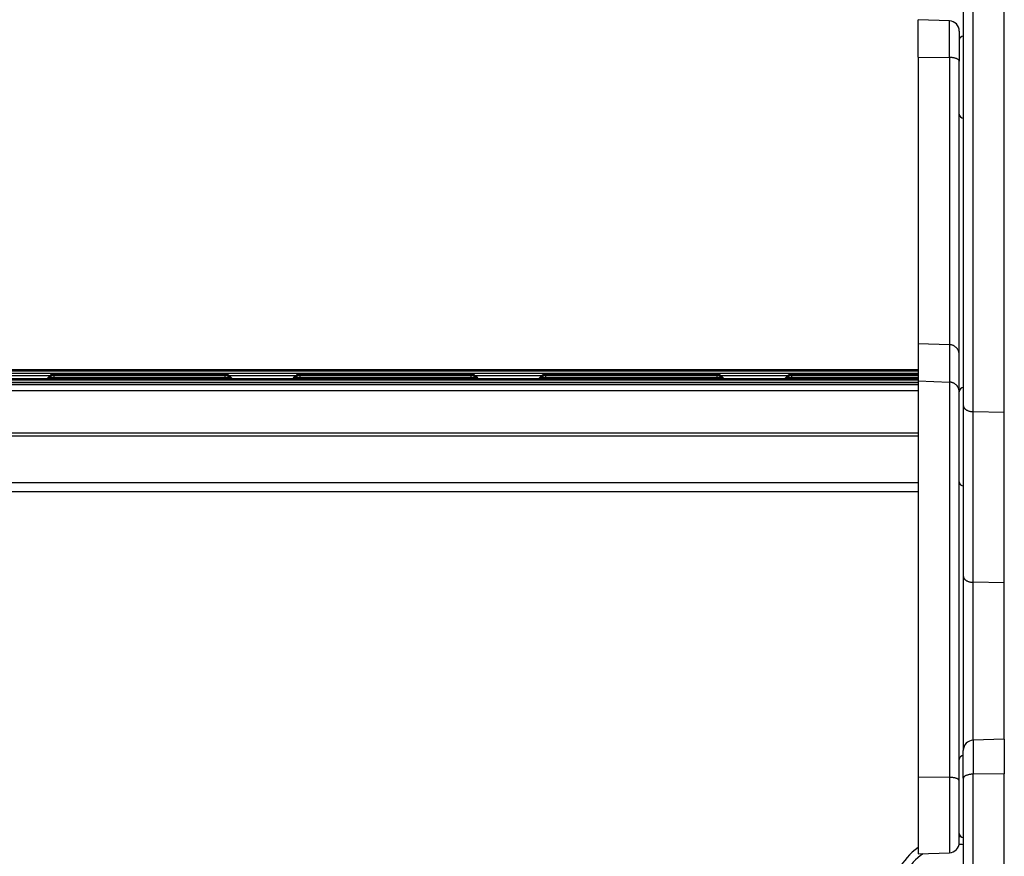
# Model space of a CAD drawing. Header units: inches. Extents: x 0 to 77643, y -44170 to 0.
# Tile 205 of 256: x 75390 to 75415, y -39680 to -39660. Entities that reach past the tile are written whole.
import ezdxf

# ---------------------------------------------------------------- set-up
doc = ezdxf.new("R2010")
doc.units = ezdxf.units.IN
doc.header["$MEASUREMENT"] = 0
doc.layers.add('FAKRO LOFT LADDERS', color=7, linetype='Continuous')

msp = doc.modelspace()

# ---------------------------------------------------------------- linework, layer by layer
at = {"layer": 'FAKRO LOFT LADDERS', "color": 7, "linetype": 'Continuous'}
for p, q in [((75413.50407, -39654.69864), (75413.50407, -39669.31737)), ((75413.74535, -39669.46651), (75413.74535, -39654.59972)), ((75414.50407, -39669.48233), (75414.50407, -39654.58923)), ((75412.40407, -39660.81375), (75412.40407, -39659.90232)), ((75413.1628, -39659.92882), (75412.40407, -39659.90232)), ((75413.1628, -39660.823), (75413.1628, -39659.92882)), ((75413.40407, -39660.17866), (75413.40407, -39660.91019)), ((75412.40407, -39660.81375), (75412.40407, -39667.80326)), ((75412.40407, -39660.81375), (75413.1628, -39660.823)), ((75413.1628, -39660.823), (75413.1628, -39667.82934)), ((75413.40407, -39668.07529), (75413.40407, -39660.91019)), ((75412.40407, -39667.80326), (75412.40407, -39668.71674)), ((75412.40407, -39667.80326), (75413.1628, -39667.82934)), ((75413.1628, -39667.82934), (75413.1628, -39668.74282)), ((75413.40407, -39668.98877), (75413.40407, -39668.07529)), ((75412.40407, -39668.4416), (75374.40407, -39668.4416)), ((75412.40407, -39668.46058), (75374.40407, -39668.46058)), ((75412.40407, -39668.47956), (75374.40407, -39668.47956)), ((75374.40407, -39668.52439), (75412.40407, -39668.52439)), ((75412.40407, -39668.66174), (75374.40407, -39668.66174)), ((75412.40407, -39668.68072), (75374.40407, -39668.68072)), ((75389.58744, -39668.58558), (75391.22071, -39668.58558)), ((75391.21314, -39668.59261), (75391.15419, -39668.65147)), ((75391.21314, -39668.61158), (75391.16291, -39668.66174)), ((75391.21314, -39668.63056), (75391.18192, -39668.66174)), ((75391.31206, -39668.55167), (75391.31206, -39668.57065)), ((75395.49608, -39668.55167), (75391.31206, -39668.55167)), ((75391.31206, -39668.57065), (75391.31206, -39668.58963)), ((75395.49608, -39668.57065), (75391.31206, -39668.57065)), ((75391.31206, -39668.58963), (75391.31206, -39668.63446)), ((75395.49608, -39668.58963), (75391.31206, -39668.58963)), ((75391.31206, -39668.63446), (75391.31206, -39668.66174)), ((75391.31206, -39668.63446), (75395.49608, -39668.63446)), ((75395.49608, -39668.57065), (75395.49608, -39668.55167)), ((75395.49608, -39668.58963), (75395.49608, -39668.57065)), ((75395.49608, -39668.63446), (75395.49608, -39668.58963)), ((75395.49608, -39668.66174), (75395.49608, -39668.63446)), ((75395.58744, -39668.58558), (75397.22071, -39668.58558)), ((75395.65396, -39668.65147), (75395.59501, -39668.59261)), ((75395.64524, -39668.66174), (75395.59501, -39668.61158)), ((75395.62623, -39668.66174), (75395.59501, -39668.63056)), ((75397.21314, -39668.59261), (75397.15419, -39668.65147)), ((75397.21314, -39668.61158), (75397.16291, -39668.66174)), ((75397.21314, -39668.63056), (75397.18192, -39668.66174)), ((75397.31206, -39668.55167), (75397.31206, -39668.57065)), ((75401.49608, -39668.55167), (75397.31206, -39668.55167)), ((75397.31206, -39668.57065), (75397.31206, -39668.58963)), ((75401.49608, -39668.57065), (75397.31206, -39668.57065)), ((75397.31206, -39668.58963), (75397.31206, -39668.63446)), ((75401.49608, -39668.58963), (75397.31206, -39668.58963)), ((75397.31206, -39668.63446), (75397.31206, -39668.66174)), ((75397.31206, -39668.63446), (75401.49608, -39668.63446)), ((75401.49608, -39668.57065), (75401.49608, -39668.55167)), ((75401.49608, -39668.58963), (75401.49608, -39668.57065)), ((75401.49608, -39668.63446), (75401.49608, -39668.58963)), ((75401.49608, -39668.66174), (75401.49608, -39668.63446)), ((75401.58744, -39668.58558), (75403.22071, -39668.58558)), ((75401.65396, -39668.65147), (75401.59501, -39668.59261)), ((75401.64524, -39668.66174), (75401.59501, -39668.61158)), ((75401.62623, -39668.66174), (75401.59501, -39668.63056)), ((75403.21314, -39668.59261), (75403.15419, -39668.65147)), ((75403.21314, -39668.61158), (75403.16291, -39668.66174)), ((75403.21314, -39668.63056), (75403.18192, -39668.66174)), ((75403.31206, -39668.55167), (75403.31206, -39668.57065)), ((75407.49608, -39668.55167), (75403.31206, -39668.55167)), ((75403.31206, -39668.57065), (75403.31206, -39668.58963)), ((75407.49608, -39668.57065), (75403.31206, -39668.57065)), ((75403.31206, -39668.58963), (75403.31206, -39668.63446)), ((75407.49608, -39668.58963), (75403.31206, -39668.58963)), ((75403.31206, -39668.63446), (75403.31206, -39668.66174)), ((75403.31206, -39668.63446), (75407.49608, -39668.63446)), ((75407.49608, -39668.57065), (75407.49608, -39668.55167)), ((75407.49608, -39668.58963), (75407.49608, -39668.57065)), ((75407.49608, -39668.63446), (75407.49608, -39668.58963)), ((75407.49608, -39668.66174), (75407.49608, -39668.63446)), ((75407.58744, -39668.58558), (75409.22071, -39668.58558)), ((75407.65396, -39668.65147), (75407.59501, -39668.59261)), ((75407.64524, -39668.66174), (75407.59501, -39668.61158)), ((75407.62623, -39668.66174), (75407.59501, -39668.63056)), ((75409.21314, -39668.59261), (75409.15419, -39668.65147)), ((75409.21314, -39668.61158), (75409.16291, -39668.66174)), ((75409.21314, -39668.63056), (75409.18192, -39668.66174)), ((75409.31206, -39668.55167), (75409.31206, -39668.57065)), ((75412.40407, -39668.55167), (75409.31206, -39668.55167)), ((75409.31206, -39668.57065), (75409.31206, -39668.58963)), ((75412.40407, -39668.57065), (75409.31206, -39668.57065)), ((75409.31206, -39668.58963), (75409.31206, -39668.63446)), ((75412.40407, -39668.58963), (75409.31206, -39668.58963)), ((75409.31206, -39668.63446), (75409.31206, -39668.66174)), ((75409.31206, -39668.63446), (75412.40407, -39668.63446)), ((75412.40407, -39668.69924), (75374.40407, -39668.69924)), ((75374.40407, -39668.74407), (75412.40407, -39668.74407)), ((75412.40407, -39668.80527), (75374.40407, -39668.80527)), ((75374.40407, -39668.80527), (75412.40407, -39668.80527)), ((75412.40407, -39668.71674), (75412.40407, -39678.37999)), ((75412.40407, -39668.71674), (75413.1628, -39668.74282)), ((75413.1628, -39668.74282), (75413.1628, -39678.389)), ((75412.40407, -39668.95777), (75374.40407, -39668.95777)), ((75413.40407, -39678.474), (75413.40407, -39668.98877)), ((75413.50407, -39669.31737), (75413.50407, -39673.4812)), ((75414.50407, -39669.48233), (75413.74535, -39669.46651)), ((75413.74535, -39673.63035), (75413.74535, -39669.46651)), ((75414.50407, -39673.64617), (75414.50407, -39669.48233)), ((75412.40407, -39669.9899), (75374.40407, -39669.9899)), ((75412.40407, -39670.0656), (75374.40407, -39670.0656)), ((75412.40407, -39671.20598), (75374.40407, -39671.20598)), ((75374.40407, -39671.41763), (75412.40407, -39671.41763)), ((75413.50407, -39673.4812), (75413.50407, -39677.73257)), ((75414.50407, -39673.64617), (75413.74535, -39673.63035)), ((75413.74535, -39677.48273), (75413.74535, -39673.63035)), ((75414.50407, -39677.45623), (75414.50407, -39673.64617)), ((75414.50407, -39677.45623), (75413.74535, -39677.48273)), ((75413.74535, -39677.48273), (75413.74535, -39678.31243)), ((75414.50407, -39677.45623), (75414.50407, -39678.30194)), ((75413.50407, -39678.41135), (75413.50407, -39677.73257)), ((75412.40407, -39678.37999), (75412.40407, -39680.25623)), ((75412.40407, -39678.37999), (75413.1628, -39678.389)), ((75413.1628, -39678.389), (75413.1628, -39680.22974)), ((75413.40407, -39679.97989), (75413.40407, -39678.474)), ((75413.50407, -39678.41135), (75413.50407, -39693.03007)), ((75414.50407, -39678.30194), (75413.74535, -39678.31243)), ((75413.74535, -39693.17922), (75413.74535, -39678.31243)), ((75414.50407, -39693.19504), (75414.50407, -39678.30194)), ((75412.40407, -39680.25623), (75413.1628, -39680.22974))]:
    msp.add_line(p, q, dxfattribs=at)
for centre, radius, start, end in [((75413.15407, -39660.17866), 0.25, 0, 88), ((75413.50407, -39660.40232), 0.1, 90, 180), ((75413.50407, -39662.20232), 0.1, 180, 270), ((75391.31206, -39668.69167), 0.14, 90, 134.958672), ((75391.31206, -39668.71065), 0.14, 90, 134.958672), ((75391.31206, -39668.72963), 0.14, 90, 134.958672), ((75395.49608, -39668.69167), 0.14, 45.041328, 90), ((75395.49608, -39668.71065), 0.14, 45.041328, 90), ((75395.49608, -39668.72963), 0.14, 45.041328, 90), ((75397.31206, -39668.69167), 0.14, 90, 134.958672), ((75397.31206, -39668.71065), 0.14, 90, 134.958672), ((75397.31206, -39668.72963), 0.14, 90, 134.958672), ((75401.49608, -39668.69167), 0.14, 45.041328, 90), ((75401.49608, -39668.71065), 0.14, 45.041328, 90), ((75401.49608, -39668.72963), 0.14, 45.041328, 90), ((75403.31206, -39668.69167), 0.14, 90, 134.958672), ((75403.31206, -39668.71065), 0.14, 90, 134.958672), ((75403.31206, -39668.72963), 0.14, 90, 134.958672), ((75407.49608, -39668.69167), 0.14, 45.041328, 90), ((75407.49608, -39668.71065), 0.14, 45.041328, 90), ((75407.49608, -39668.72963), 0.14, 45.041328, 90), ((75409.31206, -39668.69167), 0.14, 90, 134.958672), ((75409.31206, -39668.71065), 0.14, 90, 134.958672), ((75409.31206, -39668.72963), 0.14, 90, 134.958672), ((75413.50407, -39668.97928), 0.1, 90, 180), ((75413.50407, -39671.17928), 0.1, 180, 270), ((75413.75407, -39677.73257), 0.25, 92, 180), ((75413.50407, -39677.95623), 0.1, 90, 180), ((75413.50407, -39679.75623), 0.1, 180, 270), ((75413.35407, -39681.33961), 1.5, 86.168636, 88.089787), ((75413.25407, -39681.33961), 1.5, 124.518108, 180), ((75413.15407, -39679.97989), 0.25, 272, 0), ((75413.35407, -39681.32601), 1.3, 83.37419, 87.991694), ((75413.25407, -39681.32601), 1.3, 124.304099, 180)]:
    msp.add_arc(centre, radius, start, end, dxfattribs=at)
for points, weights in [([(75413.40407, -39660.91019), (75413.40407, -39660.82594), (75413.1628, -39660.823)], [1, 0.71933980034, 1]), ([(75413.40407, -39668.07529), (75413.40407, -39667.83763), (75413.1628, -39667.82934)], [1, 0.719339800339, 1]), ([(75391.15419, -39668.65147), (75391.15267, -39668.65299), (75391.17031, -39668.65435)], [1, 0.969483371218, 1]), ([(75391.21314, -39668.63056), (75391.20923, -39668.63446), (75391.31206, -39668.63446)], [1, 0.69354811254, 1]), ([(75391.21314, -39668.59261), (75391.2118, -39668.59395), (75391.23314, -39668.59502)], [1, 0.941741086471, 1]), ([(75391.21314, -39668.61158), (75391.2118, -39668.61292), (75391.23314, -39668.61399)], [1, 0.94174108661, 1]), ([(75395.49608, -39668.63446), (75395.59891, -39668.63446), (75395.59501, -39668.63056)], [1, 0.69354811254, 1]), ([(75395.57501, -39668.59502), (75395.59635, -39668.59395), (75395.59501, -39668.59261)], [1, 0.941741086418, 1]), ([(75395.57501, -39668.61399), (75395.59635, -39668.61292), (75395.59501, -39668.61158)], [1, 0.941741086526, 1]), ([(75395.63784, -39668.65435), (75395.65548, -39668.65299), (75395.65396, -39668.65147)], [1, 0.969483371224, 1]), ([(75397.15419, -39668.65147), (75397.15267, -39668.65299), (75397.17031, -39668.65435)], [1, 0.969483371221, 1]), ([(75397.21314, -39668.63056), (75397.20923, -39668.63446), (75397.31206, -39668.63446)], [1, 0.69354811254, 1]), ([(75397.21314, -39668.59261), (75397.2118, -39668.59395), (75397.23314, -39668.59502)], [1, 0.941741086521, 1]), ([(75397.21314, -39668.61158), (75397.2118, -39668.61292), (75397.23314, -39668.61399)], [1, 0.941741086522, 1]), ([(75401.49608, -39668.63446), (75401.59891, -39668.63446), (75401.59501, -39668.63056)], [1, 0.693548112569, 1]), ([(75401.57501, -39668.59502), (75401.59635, -39668.59395), (75401.59501, -39668.59261)], [1, 0.941741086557, 1]), ([(75401.57501, -39668.61399), (75401.59635, -39668.61292), (75401.59501, -39668.61158)], [1, 0.941741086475, 1]), ([(75401.63784, -39668.65435), (75401.65548, -39668.65299), (75401.65396, -39668.65147)], [1, 0.969483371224, 1]), ([(75403.15419, -39668.65147), (75403.15267, -39668.65299), (75403.17031, -39668.65435)], [1, 0.969483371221, 1]), ([(75403.21314, -39668.63056), (75403.20923, -39668.63446), (75403.31206, -39668.63446)], [1, 0.693548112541, 1]), ([(75403.21314, -39668.59261), (75403.2118, -39668.59395), (75403.23314, -39668.59502)], [1, 0.94174108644, 1]), ([(75403.21314, -39668.61158), (75403.2118, -39668.61292), (75403.23314, -39668.61399)], [1, 0.941741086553, 1]), ([(75407.49608, -39668.63446), (75407.59891, -39668.63446), (75407.59501, -39668.63056)], [1, 0.693548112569, 1]), ([(75407.57501, -39668.59502), (75407.59635, -39668.59395), (75407.59501, -39668.59261)], [1, 0.941741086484, 1]), ([(75407.57501, -39668.61399), (75407.59635, -39668.61292), (75407.59501, -39668.61158)], [1, 0.941741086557, 1]), ([(75407.63784, -39668.65435), (75407.65548, -39668.65299), (75407.65396, -39668.65147)], [1, 0.9694833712, 1]), ([(75409.15419, -39668.65147), (75409.15267, -39668.65299), (75409.17031, -39668.65435)], [1, 0.969483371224, 1]), ([(75409.21314, -39668.63056), (75409.20923, -39668.63446), (75409.31206, -39668.63446)], [1, 0.693548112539, 1]), ([(75409.21314, -39668.59261), (75409.2118, -39668.59395), (75409.23314, -39668.59502)], [1, 0.941741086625, 1]), ([(75409.21314, -39668.61158), (75409.2118, -39668.61292), (75409.23314, -39668.61399)], [1, 0.941741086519, 1]), ([(75413.40407, -39668.98877), (75413.40407, -39668.75111), (75413.1628, -39668.74282)], [1, 0.719339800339, 1]), ([(75413.50407, -39669.31737), (75413.50407, -39669.46148), (75413.74535, -39669.46651)], [1, 0.719339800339, 1]), ([(75413.50407, -39673.4812), (75413.50407, -39673.62532), (75413.74535, -39673.63035)], [1, 0.719339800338, 1]), ([(75413.40407, -39678.474), (75413.40407, -39678.39187), (75413.1628, -39678.389)], [1, 0.719339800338, 1]), ([(75413.74535, -39678.31243), (75413.50407, -39678.31576), (75413.50407, -39678.41135)], [1, 0.719339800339, 1])]:
    msp.add_rational_spline(points, weights, degree=2, dxfattribs=at)

doc.saveas('drawing.dxf')
